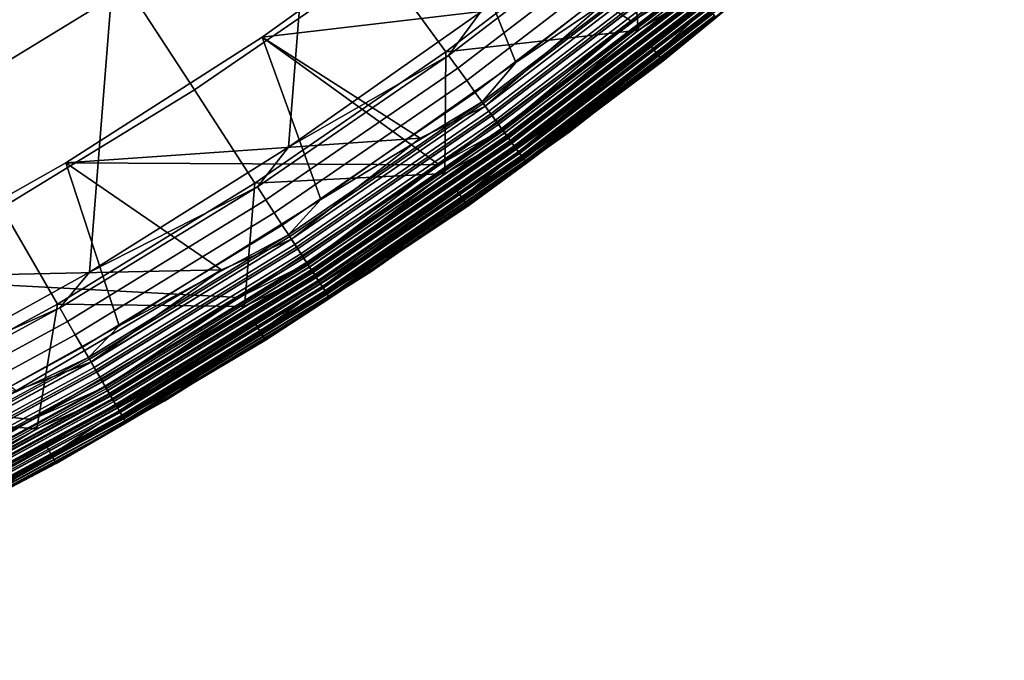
# Model space of a CAD drawing. Header units: metres. Extents: x -167 to 28, y -27 to 27.
# Tile 239 of 256: x 13.11 to 19.04, y -25.24 to -21.38. Entities that reach past the tile are written whole.
import ezdxf

# ---------------------------------------------------------------- set-up
doc = ezdxf.new("R2010")
doc.units = ezdxf.units.M
doc.layers.add('solid_12_065_021_XXX', color=7, linetype='CONTINUOUS')

msp = doc.modelspace()

# ---------------------------------------------------------------- linework, layer by layer
at = {"layer": 'solid_12_065_021_XXX'}
for points in [[(13.485169, 22.925415, 0.2), (9.71078, -24.761368, 0.2), (8.378925, -25.243179, 0.2), (12.24579, 23.610701, 0.2)], [(14.686287, 22.175152, 0.2), (11.015003, -24.209381, 0.2), (9.71078, -24.761368, 0.2), (13.485169, 22.925415, 0.2)], [(15.845693, 21.362082, 0.2), (12.287968, -23.588774, 0.2), (11.015003, -24.209381, 0.2), (14.686287, 22.175152, 0.2)], [(16.960054, 20.48856, 0.2), (13.526011, -22.901344, 0.2), (12.287968, -23.588774, 0.2), (15.845693, 21.362082, 0.2)], [(18.026325, 19.556995, 0.2), (14.725575, -22.149086, 0.2), (13.526011, -22.901344, 0.2), (16.960054, 20.48856, 0.2)], [(19.041513, 18.570009, 0.2), (15.883376, -21.334078, 0.2), (14.725575, -22.149086, 0.2), (18.026325, 19.556995, 0.2)], [(17.225084, -20.749929, 24.5), (16.804705, -19.783981, 24.5), (15.708965, -20.664762, 24.5), (16.09593, -21.637564, 24.5)], [(16.418331, -22.058296, 24), (17.504982, -21.075949, 0.996509), (18.601887, -20.114418, 0.996509), (17.569063, -21.153196, 24)], [(16.359959, -20.202866, 129.094391), (15.280202, -21.031393, 129.094391), (15.674338, -21.573875, 127.764793), (16.781946, -20.723978, 127.764793)], [(14.84713, -20.43532, 130.388458), (13.75728, -21.184353, 130.388458), (14.158563, -21.802275, 129.094391), (15.280202, -21.031393, 129.094391)], [(17.145321, -21.172709, 111.503677), (16.796659, -21.390865, 111.5), (15.70893, -20.664789, 111.5), (17.911478, -20.466457, 111.5)], [(12.629723, -21.875322, 130.388458), (13.75728, -21.184353, 130.388458), (13.320943, -20.512453, 131.643692), (12.229148, -21.181507, 131.643692)], [(17.186333, -21.223352, 126.288391), (17.951576, -20.515728, 126.423683), (16.781946, -20.723978, 127.764793), (16.834238, -21.442074, 126.423683)], [(16.980307, -21.628082, 111.80262), (18.107334, -20.693699, 111.80262), (18.026512, -20.601368, 125.863533), (16.90451, -21.531582, 125.863533)], [(17.222324, -21.267799, 126.006737), (16.90451, -21.531582, 125.863533), (18.026512, -20.601368, 125.863533)], [(14.567124, -21.484945, 24.5), (15.708965, -20.664762, 24.5), (15.708934, -20.664787, 25), (14.567173, -21.484909, 25)], [(16.09593, -21.637564, 24.5), (15.708965, -20.664762, 24.5), (14.567124, -21.484945, 24.5), (14.921211, -22.463764, 24.5)], [(15.70893, -20.664789, 111.5), (14.567137, -21.484938, 111.5), (14.567173, -21.484909, 111), (15.708934, -20.664787, 111)], [(15.634242, -22.254604, 111.5), (14.567137, -21.484938, 111.5), (15.70893, -20.664789, 111.5), (16.796659, -21.390865, 111.5)], [(15.708934, -20.664787, 111), (14.567173, -21.484909, 111), (16.674334, -21.235975, 111)], [(14.567173, -21.484909, 25), (15.708934, -20.664787, 25), (16.674334, -21.235975, 25)], [(17.302557, -21.366879, 111.755402), (18.107334, -20.693699, 111.80262), (16.980307, -21.628082, 111.80262)], [(16.981926, -21.630167, 25.5), (18.109062, -20.695696, 25.5), (18.109062, -20.695696, 110.5), (16.981926, -21.630167, 110.5)], [(17.303165, -21.36763, 110.570518), (16.981926, -21.630167, 110.5), (18.109062, -20.695696, 110.5)], [(17.303108, -21.367559, 25.428843), (18.109062, -20.695696, 25.5), (16.981926, -21.630167, 25.5)], [(16.781946, -20.723978, 127.764793), (15.674338, -21.573875, 127.764793), (16.834238, -21.442074, 126.423683)], [(16.798838, -20.744837, 0.205801), (15.690114, -21.595589, 0.205801), (15.883376, -21.334078, 0.2)], [(16.858536, -20.818558, 0.223141), (15.745872, -21.672335, 0.223141), (15.690114, -21.595589, 0.205801), (16.798838, -20.744837, 0.205801)], [(17.016178, -21.013231, 24.494911), (17.225084, -20.749929, 24.5), (16.09593, -21.637564, 24.5)], [(16.916487, -20.890121, 0.25177), (15.799999, -21.746834, 0.25177), (15.745872, -21.672335, 0.223141), (16.858536, -20.818558, 0.223141)], [(16.971849, -20.95849, 0.291271), (15.851708, -21.818005, 0.291271), (15.799999, -21.746834, 0.25177), (16.916487, -20.890121, 0.25177)], [(17.023819, -21.022667, 0.34107), (15.900248, -21.884813, 0.34107), (15.851708, -21.818005, 0.291271), (16.971849, -20.95849, 0.291271)], [(15.893111, -21.87499, 24.494911), (17.016178, -21.013231, 24.494911), (16.09593, -21.637564, 24.5)], [(15.934125, -21.931442, 24.479727), (17.060091, -21.067457, 24.479727), (17.016178, -21.013231, 24.494911), (15.893111, -21.87499, 24.494911)], [(15.280202, -21.031393, 129.094391), (14.158563, -21.802275, 129.094391), (14.523767, -22.364641, 127.764793), (15.674338, -21.573875, 127.764793)], [(17.071642, -21.08172, 0.400443), (15.944913, -21.946289, 0.400443), (15.900248, -21.884813, 0.34107), (17.023819, -21.022667, 0.34107)], [(17.036032, -21.037746, 25.004999), (15.911654, -21.900513, 25.004999), (16.674334, -21.235975, 25)], [(17.079956, -21.09199, 25.020092), (15.952679, -21.956978, 25.020092), (15.911654, -21.900513, 25.004999), (17.036032, -21.037746, 25.004999)], [(15.912027, -21.901026, 110.994911), (17.036432, -21.03824, 110.994911), (16.674334, -21.235975, 111)], [(15.953041, -21.957478, 110.979729), (17.080343, -21.092468, 110.979729), (17.036432, -21.03824, 110.994911), (15.912027, -21.901026, 110.994911)], [(15.97345, -21.985567, 24.454756), (17.102194, -21.119452, 24.454756), (17.060091, -21.067457, 24.479727), (15.934125, -21.931442, 24.479727)], [(15.221294, -22.900703, 24), (16.358458, -21.977737, 0.996509), (17.504982, -21.075949, 0.996509), (16.418331, -22.058296, 24)], [(17.114618, -21.134794, 0.468529), (15.985054, -22.001539, 0.468529), (15.944913, -21.946289, 0.400443), (17.071642, -21.08172, 0.400443)], [(17.12208, -21.144007, 25.044977), (15.992022, -22.011129, 25.044977), (15.952679, -21.956978, 25.020092), (17.079956, -21.09199, 25.020092)], [(15.992366, -22.011602, 110.954758), (17.122446, -21.144461, 110.954758), (17.080343, -21.092468, 110.979729), (15.953041, -21.957478, 110.979729)], [(16.010283, -22.036263, 24.420511), (17.14163, -21.16815, 24.420511), (17.102194, -21.119452, 24.454756), (15.97345, -21.985567, 24.454756)], [(17.23794, -21.287083, 0.901425), (17.504982, -21.075949, 0.996509), (16.358458, -21.977737, 0.996509)], [(16.400629, -22.034079, 24), (16.418331, -22.058296, 24), (17.569063, -21.153196, 24), (17.549747, -21.130247, 24)], [(17.282913, -21.342619, 24.07052), (16.400629, -22.034079, 24), (17.549747, -21.130247, 24)], [(13.75728, -21.184353, 130.388458), (12.629723, -21.875322, 130.388458), (12.998116, -22.513397, 129.094391), (14.158563, -21.802275, 129.094391)], [(17.152128, -21.181116, 0.544336), (16.020088, -22.049761, 0.544336), (15.985054, -22.001539, 0.468529), (17.114618, -21.134794, 0.468529)], [(17.161541, -21.192739, 25.079142), (16.028881, -22.061861, 25.079142), (15.992022, -22.011129, 25.044977), (17.12208, -21.144007, 25.044977)], [(16.029198, -22.062298, 110.920509), (17.161882, -21.193159, 110.920509), (17.122446, -21.144461, 110.954758), (15.992366, -22.011602, 110.954758)], [(16.043871, -22.082495, 24.377687), (17.177593, -21.212561, 24.377687), (17.14163, -21.16815, 24.420511), (16.010283, -22.036263, 24.420511)], [(16.013731, -22.041008, 111.503677), (16.796659, -21.390865, 111.5), (17.145321, -21.172709, 111.503677)], [(16.013731, -22.041008, 111.503677), (17.145321, -21.172709, 111.503677), (17.174316, -21.208513, 111.51474), (16.040812, -22.078283, 111.51474)], [(17.183626, -21.220011, 0.626765), (16.049507, -22.090252, 0.626765), (16.020088, -22.049761, 0.544336), (17.152128, -21.181116, 0.544336)], [(17.197538, -21.237192, 25.121891), (16.062502, -22.108137, 25.121891), (16.028881, -22.061861, 25.079142), (17.161541, -21.192739, 25.079142)], [(15.912027, -21.901026, 110.994911), (16.674334, -21.235975, 111), (14.567173, -21.484909, 111), (15.520396, -22.093376, 111)], [(15.911654, -21.900513, 25.004999), (15.520396, -22.093376, 25), (14.567173, -21.484909, 25), (16.674334, -21.235975, 25)], [(16.062788, -22.10853, 110.877686), (17.197845, -21.23757, 110.877686), (17.161882, -21.193159, 110.920509), (16.029198, -22.062298, 110.920509)], [(16.040812, -22.078283, 111.51474), (17.174316, -21.208513, 111.51474), (17.201853, -21.242519, 111.532928), (16.06653, -22.113682, 111.532928)], [(16.073532, -22.12332, 24.32716), (17.209349, -21.251776, 24.32716), (17.177593, -21.212561, 24.377687), (16.043871, -22.082495, 24.377687)], [(17.208652, -21.250917, 0.714617), (16.072882, -22.122425, 0.714617), (16.049507, -22.090252, 0.626765), (17.183626, -21.220011, 0.626765)], [(16.052034, -22.093731, 126.288391), (17.186333, -21.223352, 126.288391), (16.834238, -21.442074, 126.423683)], [(16.072817, -22.122334, 126.148933), (17.208584, -21.25083, 126.148933), (17.186333, -21.223352, 126.288391), (16.052034, -22.093731, 126.288391)], [(17.229338, -21.276459, 25.172354), (16.092201, -22.149015, 25.172354), (16.062502, -22.108137, 25.121891), (17.197538, -21.237192, 25.121891)], [(16.092449, -22.149355, 110.827164), (17.229603, -21.276787, 110.827164), (17.197845, -21.23757, 110.877686), (16.062788, -22.10853, 110.877686)], [(16.06653, -22.113682, 111.532928), (17.201853, -21.242519, 111.532928), (17.227243, -21.273874, 111.55777), (16.090246, -22.146324, 111.55777)], [(16.085651, -22.139999, 126.006737), (17.222324, -21.267799, 126.006737), (17.208584, -21.25083, 126.148933), (16.072817, -22.122334, 126.148933)], [(17.226845, -21.273382, 0.806616), (16.089874, -22.145811, 0.806616), (16.072882, -22.122425, 0.714617), (17.208652, -21.250917, 0.714617)], [(16.09866, -22.157906, 24.26996), (17.236252, -21.285, 24.26996), (17.209349, -21.251776, 24.32716), (16.073532, -22.12332, 24.32716)], [(16.085651, -22.139999, 126.006737), (16.90451, -21.531582, 125.863533), (17.222324, -21.267799, 126.006737)], [(17.23794, -21.287083, 0.901425), (16.100235, -22.160074, 0.901425), (16.089874, -22.145811, 0.806616), (17.226845, -21.273382, 0.806616)], [(16.090246, -22.146324, 111.55777), (17.227243, -21.273874, 111.55777), (17.249857, -21.301798, 111.588661), (16.111366, -22.175392, 111.588661)], [(17.256287, -21.30974, 25.2295), (16.117373, -22.183659, 25.2295), (16.092201, -22.149015, 25.172354), (17.229338, -21.276459, 25.172354)], [(16.117577, -22.183941, 110.769958), (17.256506, -21.310009, 110.769958), (17.229603, -21.276787, 110.827164), (16.092449, -22.149355, 110.827164)], [(16.118742, -22.185545, 24.207253), (17.257753, -21.31155, 24.207253), (17.236252, -21.285, 24.26996), (16.09866, -22.157906, 24.26996)], [(17.23794, -21.287083, 0.901425), (16.358458, -21.977737, 0.996509), (16.100235, -22.160074, 0.901425)], [(16.111366, -22.175392, 111.588661), (17.249857, -21.301798, 111.588661), (17.269125, -21.325594, 111.624825), (16.129364, -22.200165, 111.624825)], [(17.277838, -21.336353, 25.292162), (16.137501, -22.211365, 25.292162), (16.117373, -22.183659, 25.2295), (17.256287, -21.30974, 25.2295)], [(16.137657, -22.21158, 110.707253), (17.278006, -21.336561, 110.707253), (17.256506, -21.310009, 110.769958), (16.117577, -22.183941, 110.769958)], [(16.133368, -22.205677, 24.140318), (17.273413, -21.330889, 24.140318), (17.257753, -21.31155, 24.207253), (16.118742, -22.185545, 24.207253)], [(15.690114, -21.595589, 0.205801), (14.725575, -22.149086, 0.2), (15.883376, -21.334078, 0.2)], [(16.129364, -22.200165, 111.624825), (17.269125, -21.325594, 111.624825), (17.284573, -21.344669, 111.665352), (16.143791, -22.220022, 111.665352)], [(16.142241, -22.217888, 24.07052), (17.282913, -21.342619, 24.07052), (17.273413, -21.330889, 24.140318), (16.133368, -22.205677, 24.140318)], [(17.293552, -21.355759, 25.359066), (16.152178, -22.231565, 25.359066), (16.137501, -22.211365, 25.292162), (17.277838, -21.336353, 25.292162)], [(16.152285, -22.231712, 110.64032), (17.293665, -21.355898, 110.64032), (17.278006, -21.336561, 110.707253), (16.137657, -22.21158, 110.707253)], [(16.142241, -22.217888, 24.07052), (16.400629, -22.034079, 24), (17.282913, -21.342619, 24.07052)], [(16.143791, -22.220022, 111.665352), (17.284573, -21.344669, 111.665352), (17.295809, -21.358545, 111.709244), (16.154285, -22.234468, 111.709244)], [(17.303108, -21.367559, 25.428843), (16.161102, -22.243851, 25.428843), (16.152178, -22.231565, 25.359066), (17.293552, -21.355759, 25.359066)], [(16.161156, -22.243923, 110.570518), (17.303165, -21.36763, 110.570518), (17.293665, -21.355898, 110.64032), (16.152285, -22.231712, 110.64032)], [(16.154285, -22.234468, 111.709244), (17.295809, -21.358545, 111.709244), (17.302557, -21.366879, 111.755402), (16.160589, -22.243143, 111.755402)], [(16.160589, -22.243143, 111.755402), (17.302557, -21.366879, 111.755402), (16.980307, -21.628082, 111.80262)], [(17.303108, -21.367559, 25.428843), (16.981926, -21.630167, 25.5), (16.161102, -22.243851, 25.428843)], [(16.161156, -22.243923, 110.570518), (16.981926, -21.630167, 110.5), (17.303165, -21.36763, 110.570518)], [(16.013731, -22.041008, 111.503677), (15.634242, -22.254604, 111.5), (16.796659, -21.390865, 111.5)], [(13.382591, -22.242085, 24.5), (14.567124, -21.484945, 24.5), (14.567173, -21.484909, 25), (13.382609, -22.242073, 25)], [(14.921211, -22.463764, 24.5), (14.567124, -21.484945, 24.5), (13.382591, -22.242085, 24.5), (13.704184, -23.226246, 24.5)], [(14.567173, -21.484909, 111), (13.382609, -22.242073, 111), (15.520396, -22.093376, 111)], [(14.567137, -21.484938, 111.5), (13.382637, -22.242056, 111.5), (13.382609, -22.242073, 111), (14.567173, -21.484909, 111)], [(13.382609, -22.242073, 25), (14.567173, -21.484909, 25), (15.520396, -22.093376, 25)], [(15.634242, -22.254604, 111.5), (13.382637, -22.242056, 111.5), (14.567137, -21.484938, 111.5)], [(16.052034, -22.093731, 126.288391), (16.834238, -21.442074, 126.423683), (15.674338, -21.573875, 127.764793), (15.669181, -22.307642, 126.423683)], [(15.805146, -22.501158, 111.80262), (16.980307, -21.628082, 111.80262), (16.90451, -21.531582, 125.863533), (15.734591, -22.400763, 125.863533)], [(16.085651, -22.139999, 126.006737), (15.734591, -22.400763, 125.863533), (16.90451, -21.531582, 125.863533)], [(15.674338, -21.573875, 127.764793), (14.523767, -22.364641, 127.764793), (15.669181, -22.307642, 126.423683)], [(15.690114, -21.595589, 0.205801), (14.538385, -22.38715, 0.205801), (14.725575, -22.149086, 0.2)], [(15.745872, -21.672335, 0.223141), (14.590051, -22.466709, 0.223141), (14.538385, -22.38715, 0.205801), (15.690114, -21.595589, 0.205801)], [(15.893111, -21.87499, 24.494911), (16.09593, -21.637564, 24.5), (14.921211, -22.463764, 24.5)], [(16.160589, -22.243143, 111.755402), (16.980307, -21.628082, 111.80262), (15.805146, -22.501158, 111.80262)], [(15.806654, -22.503326, 25.5), (16.981926, -21.630167, 25.5), (16.981926, -21.630167, 110.5), (15.806654, -22.503326, 110.5)], [(16.161156, -22.243923, 110.570518), (15.806654, -22.503326, 110.5), (16.981926, -21.630167, 110.5)], [(16.161102, -22.243851, 25.428843), (16.981926, -21.630167, 25.5), (15.806654, -22.503326, 25.5)], [(15.799999, -21.746834, 0.25177), (14.640204, -22.543938, 0.25177), (14.590051, -22.466709, 0.223141), (15.745872, -21.672335, 0.223141)], [(15.851708, -21.818005, 0.291271), (14.688118, -22.617718, 0.291271), (14.640204, -22.543938, 0.25177), (15.799999, -21.746834, 0.25177)], [(14.158563, -21.802275, 129.094391), (12.998116, -22.513397, 129.094391), (13.333388, -23.094107, 127.764793), (14.523767, -22.364641, 127.764793)], [(15.900248, -21.884813, 0.34107), (14.733094, -22.686975, 0.34107), (14.688118, -22.617718, 0.291271), (15.851708, -21.818005, 0.291271)], [(14.726481, -22.676794, 24.494911), (15.893111, -21.87499, 24.494911), (14.921211, -22.463764, 24.5)], [(14.764485, -22.735313, 24.479727), (15.934125, -21.931442, 24.479727), (15.893111, -21.87499, 24.494911), (14.726481, -22.676794, 24.494911)], [(15.944913, -21.946289, 0.400443), (14.774481, -22.750706, 0.400443), (14.733094, -22.686975, 0.34107), (15.900248, -21.884813, 0.34107)], [(15.911654, -21.900513, 25.004999), (14.743663, -22.703249, 25.004999), (15.520396, -22.093376, 25)], [(15.952679, -21.956978, 25.020092), (14.781676, -22.761786, 25.020092), (14.743663, -22.703249, 25.004999), (15.911654, -21.900513, 25.004999)], [(14.744009, -22.703783, 110.994911), (15.912027, -21.901026, 110.994911), (15.520396, -22.093376, 111)], [(14.782013, -22.762302, 110.979729), (15.953041, -21.957478, 110.979729), (15.912027, -21.901026, 110.994911), (14.744009, -22.703783, 110.994911)], [(14.800923, -22.791422, 24.454756), (15.97345, -21.985567, 24.454756), (15.934125, -21.931442, 24.479727), (14.764485, -22.735313, 24.479727)], [(15.985054, -22.001539, 0.468529), (14.811676, -22.80798, 0.468529), (14.774481, -22.750706, 0.400443), (15.944913, -21.946289, 0.400443)], [(15.992022, -22.011129, 25.044977), (14.818131, -22.817923, 25.044977), (14.781676, -22.761786, 25.020092), (15.952679, -21.956978, 25.020092)], [(14.81845, -22.818413, 110.954758), (15.992366, -22.011602, 110.954758), (15.953041, -21.957478, 110.979729), (14.782013, -22.762302, 110.979729)], [(13.980564, -23.678553, 24), (15.165562, -22.817226, 0.996509), (16.358458, -21.977737, 0.996509), (15.221294, -22.900703, 24)], [(14.835052, -22.843977, 24.420511), (16.010283, -22.036263, 24.420511), (15.97345, -21.985567, 24.454756), (14.800923, -22.791422, 24.454756)], [(16.020088, -22.049761, 0.544336), (14.844138, -22.857969, 0.544336), (14.811676, -22.80798, 0.468529), (15.985054, -22.001539, 0.468529)], [(16.028881, -22.061861, 25.079142), (14.852284, -22.870512, 25.079142), (14.818131, -22.817923, 25.044977), (15.992022, -22.011129, 25.044977)], [(14.852579, -22.870966, 110.920509), (16.029198, -22.062298, 110.920509), (15.992366, -22.011602, 110.954758), (14.81845, -22.818413, 110.954758)], [(16.100235, -22.160074, 0.901425), (16.358458, -21.977737, 0.996509), (15.165562, -22.817226, 0.996509)], [(14.866176, -22.891903, 24.377687), (16.043871, -22.082495, 24.377687), (16.010283, -22.036263, 24.420511), (14.835052, -22.843977, 24.420511)], [(14.838246, -22.848896, 111.503677), (15.634242, -22.254604, 111.5), (16.013731, -22.041008, 111.503677)], [(14.838246, -22.848896, 111.503677), (16.013731, -22.041008, 111.503677), (16.040812, -22.078283, 111.51474), (14.863339, -22.887537, 111.51474)], [(16.049507, -22.090252, 0.626765), (14.871397, -22.899944, 0.626765), (14.844138, -22.857969, 0.544336), (16.020088, -22.049761, 0.544336)], [(16.062502, -22.108137, 25.121891), (14.883438, -22.918486, 25.121891), (14.852284, -22.870512, 25.079142), (16.028881, -22.061861, 25.079142)], [(14.883703, -22.918892, 110.877686), (16.062788, -22.10853, 110.877686), (16.029198, -22.062298, 110.920509), (14.852579, -22.870966, 110.920509)], [(14.863339, -22.887537, 111.51474), (16.040812, -22.078283, 111.51474), (16.06653, -22.113682, 111.532928), (14.887171, -22.924232, 111.532928)], [(14.89366, -22.934223, 24.32716), (16.073532, -22.12332, 24.32716), (16.043871, -22.082495, 24.377687), (14.866176, -22.891903, 24.377687)], [(15.204465, -22.875866, 24), (15.221294, -22.900703, 24), (16.418331, -22.058296, 24), (16.400629, -22.034079, 24)], [(16.142241, -22.217888, 24.07052), (15.204465, -22.875866, 24), (16.400629, -22.034079, 24)], [(14.744009, -22.703783, 110.994911), (15.520396, -22.093376, 111), (13.382609, -22.242073, 111), (14.322412, -22.888172, 111)], [(14.743663, -22.703249, 25.004999), (14.322412, -22.888172, 25), (13.382609, -22.242073, 25), (15.520396, -22.093376, 25)], [(16.072882, -22.122425, 0.714617), (14.893057, -22.933296, 0.714617), (14.871397, -22.899944, 0.626765), (16.049507, -22.090252, 0.626765)], [(14.873739, -22.903549, 126.288391), (16.052034, -22.093731, 126.288391), (15.669181, -22.307642, 126.423683)], [(14.892996, -22.933203, 126.148933), (16.072817, -22.122334, 126.148933), (16.052034, -22.093731, 126.288391), (14.873739, -22.903549, 126.288391)], [(16.092201, -22.149015, 25.172354), (14.910957, -22.960861, 25.172354), (14.883438, -22.918486, 25.121891), (16.062502, -22.108137, 25.121891)], [(14.911186, -22.961214, 110.827164), (16.092449, -22.149355, 110.827164), (16.062788, -22.10853, 110.877686), (14.883703, -22.918892, 110.877686)], [(14.887171, -22.924232, 111.532928), (16.06653, -22.113682, 111.532928), (16.090246, -22.146324, 111.55777), (14.909145, -22.958071, 111.55777)], [(14.904888, -22.951515, 126.006737), (16.085651, -22.139999, 126.006737), (16.072817, -22.122334, 126.148933), (14.892996, -22.933203, 126.148933)], [(16.089874, -22.145811, 0.806616), (14.908801, -22.957541, 0.806616), (14.893057, -22.933296, 0.714617), (16.072882, -22.122425, 0.714617)], [(14.916943, -22.970078, 24.26996), (16.09866, -22.157906, 24.26996), (16.073532, -22.12332, 24.32716), (14.89366, -22.934223, 24.32716)], [(14.904888, -22.951515, 126.006737), (15.734591, -22.400763, 125.863533), (16.085651, -22.139999, 126.006737)], [(14.538385, -22.38715, 0.205801), (13.526011, -22.901344, 0.2), (14.725575, -22.149086, 0.2)], [(16.100235, -22.160074, 0.901425), (14.918403, -22.972324, 0.901425), (14.908801, -22.957541, 0.806616), (16.089874, -22.145811, 0.806616)], [(14.909145, -22.958071, 111.55777), (16.090246, -22.146324, 111.55777), (16.111366, -22.175392, 111.588661), (14.928716, -22.988205, 111.588661)], [(16.117373, -22.183659, 25.2295), (14.93428, -22.996775, 25.2295), (14.910957, -22.960861, 25.172354), (16.092201, -22.149015, 25.172354)], [(14.93447, -22.997066, 110.769958), (16.117577, -22.183941, 110.769958), (16.092449, -22.149355, 110.827164), (14.911186, -22.961214, 110.827164)], [(14.93555, -22.99873, 24.207253), (16.118742, -22.185545, 24.207253), (16.09866, -22.157906, 24.26996), (14.916943, -22.970078, 24.26996)], [(16.100235, -22.160074, 0.901425), (15.165562, -22.817226, 0.996509), (14.918403, -22.972324, 0.901425)], [(14.928716, -22.988205, 111.588661), (16.111366, -22.175392, 111.588661), (16.129364, -22.200165, 111.624825), (14.945393, -23.013885, 111.624825)], [(16.137501, -22.211365, 25.292162), (14.952932, -23.025496, 25.292162), (14.93428, -22.996775, 25.2295), (16.117373, -22.183659, 25.2295)], [(14.953077, -23.025721, 110.707253), (16.137657, -22.21158, 110.707253), (16.117577, -22.183941, 110.769958), (14.93447, -22.997066, 110.769958)], [(14.949102, -23.0196, 24.140318), (16.133368, -22.205677, 24.140318), (16.118742, -22.185545, 24.207253), (14.93555, -22.99873, 24.207253)], [(14.945393, -23.013885, 111.624825), (16.129364, -22.200165, 111.624825), (16.143791, -22.220022, 111.665352), (14.95876, -23.03447, 111.665352)], [(13.382637, -22.242056, 111.5), (12.158819, -22.933971, 111.5), (12.15873, -22.934019, 111), (13.382609, -22.242073, 111)], [(13.382609, -22.242073, 111), (12.15873, -22.934019, 111), (14.322412, -22.888172, 111)], [(12.15873, -22.934019, 25), (13.382609, -22.242073, 25), (14.322412, -22.888172, 25)], [(12.158851, -22.933956, 24.5), (13.382591, -22.242085, 24.5), (13.382609, -22.242073, 25), (12.15873, -22.934019, 25)], [(14.427552, -23.055208, 111.5), (12.158819, -22.933971, 111.5), (13.382637, -22.242056, 111.5), (15.634242, -22.254604, 111.5)], [(13.704184, -23.226246, 24.5), (13.382591, -22.242085, 24.5), (12.158851, -22.933956, 24.5), (12.448104, -23.922956, 24.5)], [(14.838246, -22.848896, 111.503677), (14.427552, -23.055208, 111.5), (15.634242, -22.254604, 111.5)], [(14.957324, -23.032259, 24.07052), (16.142241, -22.217888, 24.07052), (16.133368, -22.205677, 24.140318), (14.949102, -23.0196, 24.140318)], [(16.152178, -22.231565, 25.359066), (14.966532, -23.046438, 25.359066), (14.952932, -23.025496, 25.292162), (16.137501, -22.211365, 25.292162)], [(14.96663, -23.046589, 110.64032), (16.152285, -22.231712, 110.64032), (16.137657, -22.21158, 110.707253), (14.953077, -23.025721, 110.707253)], [(14.957324, -23.032259, 24.07052), (15.204465, -22.875866, 24), (16.142241, -22.217888, 24.07052)], [(14.95876, -23.03447, 111.665352), (16.143791, -22.220022, 111.665352), (16.154285, -22.234468, 111.709244), (14.968485, -23.049446, 111.709244)], [(16.161102, -22.243851, 25.428843), (14.974802, -23.059172, 25.428843), (14.966532, -23.046438, 25.359066), (16.152178, -22.231565, 25.359066)], [(14.974852, -23.059248, 110.570518), (16.161156, -22.243923, 110.570518), (16.152285, -22.231712, 110.64032), (14.96663, -23.046589, 110.64032)], [(14.968485, -23.049446, 111.709244), (16.154285, -22.234468, 111.709244), (16.160589, -22.243143, 111.755402), (14.974325, -23.058439, 111.755402)], [(14.974325, -23.058439, 111.755402), (16.160589, -22.243143, 111.755402), (15.805146, -22.501158, 111.80262)], [(16.161102, -22.243851, 25.428843), (15.806654, -22.503326, 25.5), (14.974802, -23.059172, 25.428843)], [(14.974852, -23.059248, 110.570518), (15.806654, -22.503326, 110.5), (16.161156, -22.243923, 110.570518)], [(14.873739, -22.903549, 126.288391), (15.669181, -22.307642, 126.423683), (14.523767, -22.364641, 127.764793), (14.45971, -23.109974, 126.423683)], [(14.523767, -22.364641, 127.764793), (13.333388, -23.094107, 127.764793), (14.45971, -23.109974, 126.423683)], [(14.538385, -22.38715, 0.205801), (13.346808, -23.11735, 0.205801), (13.526011, -22.901344, 0.2)], [(14.590051, -22.466709, 0.223141), (13.394239, -23.199503, 0.223141), (13.346808, -23.11735, 0.205801), (14.538385, -22.38715, 0.205801)], [(14.585184, -23.310452, 111.80262), (15.805146, -22.501158, 111.80262), (15.734591, -22.400763, 125.863533), (14.520071, -23.206446, 125.863533)], [(14.904888, -22.951515, 126.006737), (14.520071, -23.206446, 125.863533), (15.734591, -22.400763, 125.863533)], [(14.640204, -22.543938, 0.25177), (13.440282, -23.279251, 0.25177), (13.394239, -23.199503, 0.223141), (14.590051, -22.466709, 0.223141)], [(14.726481, -22.676794, 24.494911), (14.921211, -22.463764, 24.5), (13.704184, -23.226246, 24.5)], [(12.998116, -22.513397, 129.094391), (11.802042, -23.162811, 129.094391), (12.106463, -23.760273, 127.764793), (13.333388, -23.094107, 127.764793)], [(14.688118, -22.617718, 0.291271), (13.484268, -23.355438, 0.291271), (13.440282, -23.279251, 0.25177), (14.640204, -22.543938, 0.25177)], [(14.974325, -23.058439, 111.755402), (15.805146, -22.501158, 111.80262), (14.585184, -23.310452, 111.80262)], [(14.586575, -23.312696, 25.5), (15.806654, -22.503326, 25.5), (15.806654, -22.503326, 110.5), (14.586575, -23.312696, 110.5)], [(14.974852, -23.059248, 110.570518), (14.586575, -23.312696, 110.5), (15.806654, -22.503326, 110.5)], [(14.974802, -23.059172, 25.428843), (15.806654, -22.503326, 25.5), (14.586575, -23.312696, 25.5)], [(14.733094, -22.686975, 0.34107), (13.525558, -23.426954, 0.34107), (13.484268, -23.355438, 0.291271), (14.688118, -22.617718, 0.291271)], [(13.519488, -23.416439, 24.494911), (14.726481, -22.676794, 24.494911), (13.704184, -23.226246, 24.5)], [(13.554377, -23.47687, 24.479727), (14.764485, -22.735313, 24.479727), (14.726481, -22.676794, 24.494911), (13.519488, -23.416439, 24.494911)], [(14.774481, -22.750706, 0.400443), (13.563553, -23.492764, 0.400443), (13.525558, -23.426954, 0.34107), (14.733094, -22.686975, 0.34107)], [(14.743663, -22.703249, 25.004999), (13.53526, -23.44376, 25.004999), (14.322412, -22.888172, 25)], [(14.781676, -22.761786, 25.020092), (13.570159, -23.504206, 25.020092), (13.53526, -23.44376, 25.004999), (14.743663, -22.703249, 25.004999)], [(13.535579, -23.444309, 110.994911), (14.744009, -22.703783, 110.994911), (14.322412, -22.888172, 111)], [(13.570467, -23.50474, 110.979729), (14.782013, -22.762302, 110.979729), (14.744009, -22.703783, 110.994911), (13.535579, -23.444309, 110.994911)], [(13.587828, -23.534809, 24.454756), (14.800923, -22.791422, 24.454756), (14.764485, -22.735313, 24.479727), (13.554377, -23.47687, 24.479727)], [(14.811676, -22.80798, 0.468529), (13.597699, -23.551907, 0.468529), (13.563553, -23.492764, 0.400443), (14.774481, -22.750706, 0.400443)], [(14.818131, -22.817923, 25.044977), (13.603626, -23.562172, 25.044977), (13.570159, -23.504206, 25.020092), (14.781676, -22.761786, 25.020092)], [(13.603919, -23.562679, 110.954758), (14.81845, -22.818413, 110.954758), (14.782013, -22.762302, 110.979729), (13.570467, -23.50474, 110.979729)], [(13.61916, -23.589077, 24.420511), (14.835052, -22.843977, 24.420511), (14.800923, -22.791422, 24.454756), (13.587828, -23.534809, 24.454756)], [(12.700773, -24.388943, 24), (13.92968, -23.592033, 0.996509), (15.165562, -22.817226, 0.996509), (13.980564, -23.678553, 24)], [(14.844138, -22.857969, 0.544336), (13.627501, -23.603525, 0.544336), (13.597699, -23.551907, 0.468529), (14.811676, -22.80798, 0.468529)], [(14.852284, -22.870512, 25.079142), (13.63498, -23.616478, 25.079142), (13.603626, -23.562172, 25.044977), (14.818131, -22.817923, 25.044977)], [(13.63525, -23.616947, 110.920509), (14.852579, -22.870966, 110.920509), (14.81845, -22.818413, 110.954758), (13.603919, -23.562679, 110.954758)], [(13.647732, -23.638565, 24.377687), (14.866176, -22.891903, 24.377687), (14.835052, -22.843977, 24.420511), (13.61916, -23.589077, 24.420511)], [(13.622092, -23.594156, 111.503677), (14.427552, -23.055208, 111.5), (14.838246, -22.848896, 111.503677)], [(13.622092, -23.594156, 111.503677), (14.838246, -22.848896, 111.503677), (14.863339, -22.887537, 111.51474), (13.645129, -23.634056, 111.51474)], [(14.918403, -22.972324, 0.901425), (15.165562, -22.817226, 0.996509), (13.92968, -23.592033, 0.996509)], [(12.15873, -22.934019, 111), (10.899455, -23.558563, 111), (13.083824, -23.618074, 111), (14.322412, -22.888172, 111)], [(13.53526, -23.44376, 25.004999), (13.083824, -23.618074, 25), (12.15873, -22.934019, 25), (14.322412, -22.888172, 25)], [(13.346808, -23.11735, 0.205801), (12.287968, -23.588774, 0.2), (13.526011, -22.901344, 0.2)], [(13.535579, -23.444309, 110.994911), (14.322412, -22.888172, 111), (13.083824, -23.618074, 111)], [(14.871397, -22.899944, 0.626765), (13.652526, -23.64687, 0.626765), (13.627501, -23.603525, 0.544336), (14.844138, -22.857969, 0.544336)], [(14.883438, -22.918486, 25.121891), (13.66358, -23.666016, 25.121891), (13.63498, -23.616478, 25.079142), (14.852284, -22.870512, 25.079142)], [(13.663823, -23.666435, 110.877686), (14.883703, -22.918892, 110.877686), (14.852579, -22.870966, 110.920509), (13.63525, -23.616947, 110.920509)], [(13.645129, -23.634056, 111.51474), (14.863339, -22.887537, 111.51474), (14.887171, -22.924232, 111.532928), (13.667007, -23.671951, 111.532928)], [(13.672963, -23.682268, 24.32716), (14.89366, -22.934223, 24.32716), (14.866176, -22.891903, 24.377687), (13.647732, -23.638565, 24.377687)], [(14.893057, -22.933296, 0.714617), (13.67241, -23.681309, 0.714617), (13.652526, -23.64687, 0.626765), (14.871397, -22.899944, 0.626765)], [(13.654676, -23.650593, 126.288391), (14.873739, -22.903549, 126.288391), (14.45971, -23.109974, 126.423683)], [(13.672355, -23.681213, 126.148933), (14.892996, -22.933203, 126.148933), (14.873739, -22.903549, 126.288391), (13.654676, -23.650593, 126.288391)], [(13.965303, -23.652727, 24), (13.980564, -23.678553, 24), (15.221294, -22.900703, 24), (15.204465, -22.875866, 24)], [(14.957324, -23.032259, 24.07052), (13.965303, -23.652727, 24), (15.204465, -22.875866, 24)], [(13.179895, -23.790485, 111.5), (10.899342, -23.558615, 111.5), (12.158819, -22.933971, 111.5), (14.427552, -23.055208, 111.5)], [(14.910957, -22.960861, 25.172354), (13.688844, -23.709772, 25.172354), (13.66358, -23.666016, 25.121891), (14.883438, -22.918486, 25.121891)], [(13.689054, -23.710138, 110.827164), (14.911186, -22.961214, 110.827164), (14.883703, -22.918892, 110.877686), (13.663823, -23.666435, 110.877686)], [(13.667007, -23.671951, 111.532928), (14.887171, -22.924232, 111.532928), (14.909145, -22.958071, 111.55777), (13.687181, -23.706892, 111.55777)], [(13.683271, -23.700123, 126.006737), (14.904888, -22.951515, 126.006737), (14.892996, -22.933203, 126.148933), (13.672355, -23.681213, 126.148933)], [(14.908801, -22.957541, 0.806616), (13.686864, -23.706345, 0.806616), (13.67241, -23.681309, 0.714617), (14.893057, -22.933296, 0.714617)], [(13.694338, -23.71929, 24.26996), (14.916943, -22.970078, 24.26996), (14.89366, -22.934223, 24.32716), (13.672963, -23.682268, 24.32716)], [(13.683271, -23.700123, 126.006737), (14.520071, -23.206446, 125.863533), (14.904888, -22.951515, 126.006737)], [(14.918403, -22.972324, 0.901425), (13.695679, -23.721611, 0.901425), (13.686864, -23.706345, 0.806616), (14.908801, -22.957541, 0.806616)], [(13.687181, -23.706892, 111.55777), (14.909145, -22.958071, 111.55777), (14.928716, -22.988205, 111.588661), (13.705147, -23.73801, 111.588661)], [(14.93428, -22.996775, 25.2295), (13.710256, -23.746859, 25.2295), (13.688844, -23.709772, 25.172354), (14.910957, -22.960861, 25.172354)], [(13.710429, -23.74716, 110.769958), (14.93447, -22.997066, 110.769958), (14.911186, -22.961214, 110.827164), (13.689054, -23.710138, 110.827164)], [(13.711421, -23.748878, 24.207253), (14.93555, -22.99873, 24.207253), (14.916943, -22.970078, 24.26996), (13.694338, -23.71929, 24.26996)], [(14.918403, -22.972324, 0.901425), (13.92968, -23.592033, 0.996509), (13.695679, -23.721611, 0.901425)], [(13.705147, -23.73801, 111.588661), (14.928716, -22.988205, 111.588661), (14.945393, -23.013885, 111.624825), (13.720456, -23.764528, 111.624825)], [(14.952932, -23.025496, 25.292162), (13.727378, -23.776516, 25.292162), (13.710256, -23.746859, 25.2295), (14.93428, -22.996775, 25.2295)], [(13.727511, -23.776749, 110.707253), (14.953077, -23.025721, 110.707253), (14.93447, -22.997066, 110.769958), (13.710429, -23.74716, 110.769958)], [(13.723863, -23.770428, 24.140318), (14.949102, -23.0196, 24.140318), (14.93555, -22.99873, 24.207253), (13.711421, -23.748878, 24.207253)], [(13.720456, -23.764528, 111.624825), (14.945393, -23.013885, 111.624825), (14.95876, -23.03447, 111.665352), (13.732728, -23.785784, 111.665352)], [(13.73141, -23.783501, 24.07052), (14.957324, -23.032259, 24.07052), (14.949102, -23.0196, 24.140318), (13.723863, -23.770428, 24.140318)], [(14.966532, -23.046438, 25.359066), (13.739863, -23.798141, 25.359066), (13.727378, -23.776516, 25.292162), (14.952932, -23.025496, 25.292162)], [(13.739954, -23.798298, 110.64032), (14.96663, -23.046589, 110.64032), (14.953077, -23.025721, 110.707253), (13.727511, -23.776749, 110.707253)], [(13.73141, -23.783501, 24.07052), (13.965303, -23.652727, 24), (14.957324, -23.032259, 24.07052)], [(13.622092, -23.594156, 111.503677), (13.179895, -23.790485, 111.5), (14.427552, -23.055208, 111.5)], [(13.732728, -23.785784, 111.665352), (14.95876, -23.03447, 111.665352), (14.968485, -23.049446, 111.709244), (13.741656, -23.801247, 111.709244)], [(14.974802, -23.059172, 25.428843), (13.747456, -23.811291, 25.428843), (13.739863, -23.798141, 25.359066), (14.966532, -23.046438, 25.359066)], [(13.7475, -23.811371, 110.570518), (14.974852, -23.059248, 110.570518), (14.96663, -23.046589, 110.64032), (13.739954, -23.798298, 110.64032)], [(13.741656, -23.801247, 111.709244), (14.968485, -23.049446, 111.709244), (14.974325, -23.058439, 111.755402), (13.747018, -23.810534, 111.755402)], [(13.747018, -23.810534, 111.755402), (14.974325, -23.058439, 111.755402), (14.585184, -23.310452, 111.80262)], [(14.974802, -23.059172, 25.428843), (14.586575, -23.312696, 25.5), (13.747456, -23.811291, 25.428843)], [(13.7475, -23.811371, 110.570518), (14.586575, -23.312696, 110.5), (14.974852, -23.059248, 110.570518)], [(13.333388, -23.094107, 127.764793), (12.106463, -23.760273, 127.764793), (13.209254, -23.846798, 126.423683)], [(13.346808, -23.11735, 0.205801), (12.118649, -23.784187, 0.205801), (12.287968, -23.588774, 0.2)], [(13.394239, -23.199503, 0.223141), (12.161715, -23.86871, 0.223141), (12.118649, -23.784187, 0.205801), (13.346808, -23.11735, 0.205801)], [(13.654676, -23.650593, 126.288391), (14.45971, -23.109974, 126.423683), (13.333388, -23.094107, 127.764793), (13.209254, -23.846798, 126.423683)], [(13.440282, -23.279251, 0.25177), (12.203521, -23.950758, 0.25177), (12.161715, -23.86871, 0.223141), (13.394239, -23.199503, 0.223141)], [(13.323878, -24.053669, 111.80262), (14.585184, -23.310452, 111.80262), (14.520071, -23.206446, 125.863533), (13.264395, -23.946342, 125.863533)], [(13.683271, -23.700123, 126.006737), (13.264395, -23.946342, 125.863533), (14.520071, -23.206446, 125.863533)], [(13.519488, -23.416439, 24.494911), (13.704184, -23.226246, 24.5), (12.448104, -23.922956, 24.5)], [(13.484268, -23.355438, 0.291271), (12.24346, -24.029142, 0.291271), (12.203521, -23.950758, 0.25177), (13.440282, -23.279251, 0.25177)], [(13.747018, -23.810534, 111.755402), (14.585184, -23.310452, 111.80262), (13.323878, -24.053669, 111.80262)], [(13.325149, -24.055984, 25.5), (14.586575, -23.312696, 25.5), (14.586575, -23.312696, 110.5), (13.325149, -24.055984, 110.5)], [(13.7475, -23.811371, 110.570518), (13.325149, -24.055984, 110.5), (14.586575, -23.312696, 110.5)], [(13.747456, -23.811291, 25.428843), (14.586575, -23.312696, 25.5), (13.325149, -24.055984, 25.5)], [(13.525558, -23.426954, 0.34107), (12.280951, -24.102722, 0.34107), (12.24346, -24.029142, 0.291271), (13.484268, -23.355438, 0.291271)], [(12.275438, -24.091904, 24.494911), (13.519488, -23.416439, 24.494911), (12.448104, -23.922956, 24.5)], [(12.307117, -24.154076, 24.479727), (13.554377, -23.47687, 24.479727), (13.519488, -23.416439, 24.494911), (12.275438, -24.091904, 24.494911)], [(13.563553, -23.492764, 0.400443), (12.315449, -24.170429, 0.400443), (12.280951, -24.102722, 0.34107), (13.525558, -23.426954, 0.34107)], [(13.53526, -23.44376, 25.004999), (12.28976, -24.12001, 25.004999), (13.083824, -23.618074, 25)], [(13.570159, -23.504206, 25.020092), (12.321446, -24.182201, 25.020092), (12.28976, -24.12001, 25.004999), (13.53526, -23.44376, 25.004999)], [(12.290049, -24.120579, 110.994911), (13.535579, -23.444309, 110.994911), (13.083824, -23.618074, 111)], [(12.321727, -24.182751, 110.979729), (13.570467, -23.50474, 110.979729), (13.535579, -23.444309, 110.994911), (12.290049, -24.120579, 110.994911)], [(12.337489, -24.213686, 24.454756), (13.587828, -23.534809, 24.454756), (13.554377, -23.47687, 24.479727), (12.307117, -24.154076, 24.479727)], [(13.597699, -23.551907, 0.468529), (12.346453, -24.231277, 0.468529), (12.315449, -24.170429, 0.400443), (13.563553, -23.492764, 0.400443)], [(13.603626, -23.562172, 25.044977), (12.351834, -24.24184, 25.044977), (12.321446, -24.182201, 25.020092), (13.570159, -23.504206, 25.020092)], [(12.352099, -24.242361, 110.954758), (13.603919, -23.562679, 110.954758), (13.570467, -23.50474, 110.979729), (12.321727, -24.182751, 110.979729)], [(11.894849, -24.458321, 111.5), (9.607965, -24.114126, 111.5), (10.899342, -23.558615, 111.5), (13.179895, -23.790485, 111.5)], [(12.365938, -24.26952, 24.420511), (13.61916, -23.589077, 24.420511), (13.587828, -23.534809, 24.454756), (12.337489, -24.213686, 24.454756)], [(13.627501, -23.603525, 0.544336), (12.373512, -24.284386, 0.544336), (12.346453, -24.231277, 0.468529), (13.597699, -23.551907, 0.468529)], [(13.63498, -23.616478, 25.079142), (12.380302, -24.297712, 25.079142), (12.351834, -24.24184, 25.044977), (13.603626, -23.562172, 25.044977)], [(12.380548, -24.298195, 110.920509), (13.63525, -23.616947, 110.920509), (13.603919, -23.562679, 110.954758), (12.352099, -24.242361, 110.954758)], [(11.384619, -25.030386, 24), (12.654317, -24.299965, 0.996509), (13.92968, -23.592033, 0.996509), (12.700773, -24.388943, 24)], [(12.391882, -24.320436, 24.377687), (13.647732, -23.638565, 24.377687), (13.61916, -23.589077, 24.420511), (12.365938, -24.26952, 24.420511)], [(12.368601, -24.274746, 111.503677), (13.179895, -23.790485, 111.5), (13.622092, -23.594156, 111.503677)], [(12.368601, -24.274746, 111.503677), (13.622092, -23.594156, 111.503677), (13.645129, -23.634056, 111.51474), (12.389518, -24.315798, 111.51474)], [(13.652526, -23.64687, 0.626765), (12.396235, -24.328979, 0.626765), (12.373512, -24.284386, 0.544336), (13.627501, -23.603525, 0.544336)], [(13.66358, -23.666016, 25.121891), (12.406271, -24.348679, 25.121891), (12.380302, -24.297712, 25.079142), (13.63498, -23.616478, 25.079142)], [(12.406491, -24.349112, 110.877686), (13.663823, -23.666435, 110.877686), (13.63525, -23.616947, 110.920509), (12.380548, -24.298195, 110.920509)], [(13.695679, -23.721611, 0.901425), (13.92968, -23.592033, 0.996509), (12.654317, -24.299965, 0.996509)], [(12.389518, -24.315798, 111.51474), (13.645129, -23.634056, 111.51474), (13.667007, -23.671951, 111.532928), (12.409383, -24.354784, 111.532928)], [(12.414791, -24.365398, 24.32716), (13.672963, -23.682268, 24.32716), (13.647732, -23.638565, 24.377687), (12.391882, -24.320436, 24.377687)], [(13.67241, -23.681309, 0.714617), (12.414289, -24.364412, 0.714617), (12.396235, -24.328979, 0.626765), (13.652526, -23.64687, 0.626765)], [(12.398187, -24.332811, 126.288391), (13.654676, -23.650593, 126.288391), (13.209254, -23.846798, 126.423683)], [(12.414238, -24.364315, 126.148933), (13.672355, -23.681213, 126.148933), (13.654676, -23.650593, 126.288391), (12.398187, -24.332811, 126.288391)], [(13.688844, -23.709772, 25.172354), (12.42921, -24.393698, 25.172354), (12.406271, -24.348679, 25.121891), (13.66358, -23.666016, 25.121891)], [(12.429401, -24.394073, 110.827164), (13.689054, -23.710138, 110.827164), (13.663823, -23.666435, 110.877686), (12.406491, -24.349112, 110.877686)], [(12.409383, -24.354784, 111.532928), (13.667007, -23.671951, 111.532928), (13.687181, -23.706892, 111.55777), (12.4277, -24.390734, 111.55777)], [(12.42415, -24.383768, 126.006737), (13.683271, -23.700123, 126.006737), (13.672355, -23.681213, 126.148933), (12.414238, -24.364315, 126.148933)], [(13.686864, -23.706345, 0.806616), (12.427413, -24.390171, 0.806616), (12.414289, -24.364412, 0.714617), (13.67241, -23.681309, 0.714617)], [(12.434199, -24.40349, 24.26996), (13.694338, -23.71929, 24.26996), (13.672963, -23.682268, 24.32716), (12.414791, -24.365398, 24.32716)], [(12.687075, -24.362244, 24), (12.700773, -24.388943, 24), (13.980564, -23.678553, 24), (13.965303, -23.652727, 24)], [(13.73141, -23.783501, 24.07052), (12.687075, -24.362244, 24), (13.965303, -23.652727, 24)], [(12.42415, -24.383768, 126.006737), (13.264395, -23.946342, 125.863533), (13.683271, -23.700123, 126.006737)], [(13.695679, -23.721611, 0.901425), (12.435416, -24.405878, 0.901425), (12.427413, -24.390171, 0.806616), (13.686864, -23.706345, 0.806616)], [(12.4277, -24.390734, 111.55777), (13.687181, -23.706892, 111.55777), (13.705147, -23.73801, 111.588661), (12.444013, -24.42275, 111.588661)], [(13.710256, -23.746859, 25.2295), (12.448651, -24.431854, 25.2295), (12.42921, -24.393698, 25.172354), (13.688844, -23.709772, 25.172354)], [(12.448809, -24.432163, 110.769958), (13.710429, -23.74716, 110.769958), (13.689054, -23.710138, 110.827164), (12.429401, -24.394073, 110.827164)], [(12.44971, -24.433931, 24.207253), (13.711421, -23.748878, 24.207253), (13.694338, -23.71929, 24.26996), (12.434199, -24.40349, 24.26996)], [(13.695679, -23.721611, 0.901425), (12.654317, -24.299965, 0.996509), (12.435416, -24.405878, 0.901425)], [(12.444013, -24.42275, 111.588661), (13.705147, -23.73801, 111.588661), (13.720456, -23.764528, 111.624825), (12.457913, -24.450031, 111.624825)], [(12.368601, -24.274746, 111.503677), (11.894849, -24.458321, 111.5), (13.179895, -23.790485, 111.5)], [(12.398187, -24.332811, 126.288391), (13.209254, -23.846798, 126.423683), (12.106463, -23.760273, 127.764793), (11.921358, -24.516022, 126.423683)], [(13.727378, -23.776516, 25.292162), (12.464199, -24.462368, 25.292162), (12.448651, -24.431854, 25.2295), (13.710256, -23.746859, 25.2295)], [(12.46432, -24.462605, 110.707253), (13.727511, -23.776749, 110.707253), (13.710429, -23.74716, 110.769958), (12.448809, -24.432163, 110.769958)], [(12.461006, -24.456102, 24.140318), (13.723863, -23.770428, 24.140318), (13.711421, -23.748878, 24.207253), (12.44971, -24.433931, 24.207253)], [(12.457913, -24.450031, 111.624825), (13.720456, -23.764528, 111.624825), (13.732728, -23.785784, 111.665352), (12.469056, -24.471901, 111.665352)], [(12.467859, -24.469551, 24.07052), (13.73141, -23.783501, 24.07052), (13.723863, -23.770428, 24.140318), (12.461006, -24.456102, 24.140318)], [(13.739863, -23.798141, 25.359066), (12.475534, -24.484615, 25.359066), (12.464199, -24.462368, 25.292162), (13.727378, -23.776516, 25.292162)], [(12.475616, -24.484777, 110.64032), (13.739954, -23.798298, 110.64032), (13.727511, -23.776749, 110.707253), (12.46432, -24.462605, 110.707253)], [(12.467859, -24.469551, 24.07052), (12.687075, -24.362244, 24), (13.73141, -23.783501, 24.07052)], [(12.469056, -24.471901, 111.665352), (13.732728, -23.785784, 111.665352), (13.741656, -23.801247, 111.709244), (12.477163, -24.487812, 111.709244)], [(13.747456, -23.811291, 25.428843), (12.482429, -24.498144, 25.428843), (12.475534, -24.484615, 25.359066), (13.739863, -23.798141, 25.359066)], [(12.48247, -24.498226, 110.570518), (13.7475, -23.811371, 110.570518), (13.739954, -23.798298, 110.64032), (12.475616, -24.484777, 110.64032)], [(12.477163, -24.487812, 111.709244), (13.741656, -23.801247, 111.709244), (13.747018, -23.810534, 111.755402), (12.482032, -24.497366, 111.755402)], [(12.482032, -24.497366, 111.755402), (13.747018, -23.810534, 111.755402), (13.323878, -24.053669, 111.80262)], [(13.747456, -23.811291, 25.428843), (13.325149, -24.055984, 25.5), (12.482429, -24.498144, 25.428843)], [(12.48247, -24.498226, 110.570518), (13.325149, -24.055984, 110.5), (13.7475, -23.811371, 110.570518)], [(12.024804, -24.728704, 111.80262), (13.323878, -24.053669, 111.80262), (13.264395, -23.946342, 125.863533), (11.971123, -24.618362, 125.863533)], [(12.42415, -24.383768, 126.006737), (11.971123, -24.618362, 125.863533), (13.264395, -23.946342, 125.863533)], [(12.482032, -24.497366, 111.755402), (13.323878, -24.053669, 111.80262), (12.024804, -24.728704, 111.80262)], [(12.025951, -24.731083, 25.5), (13.325149, -24.055984, 25.5), (13.325149, -24.055984, 110.5), (12.025951, -24.731083, 110.5)], [(12.48247, -24.498226, 110.570518), (12.025951, -24.731083, 110.5), (13.325149, -24.055984, 110.5)], [(12.482429, -24.498144, 25.428843), (13.325149, -24.055984, 25.5), (12.025951, -24.731083, 25.5)]]:
    msp.add_3dface(points, dxfattribs=at)

doc.saveas('drawing.dxf')
